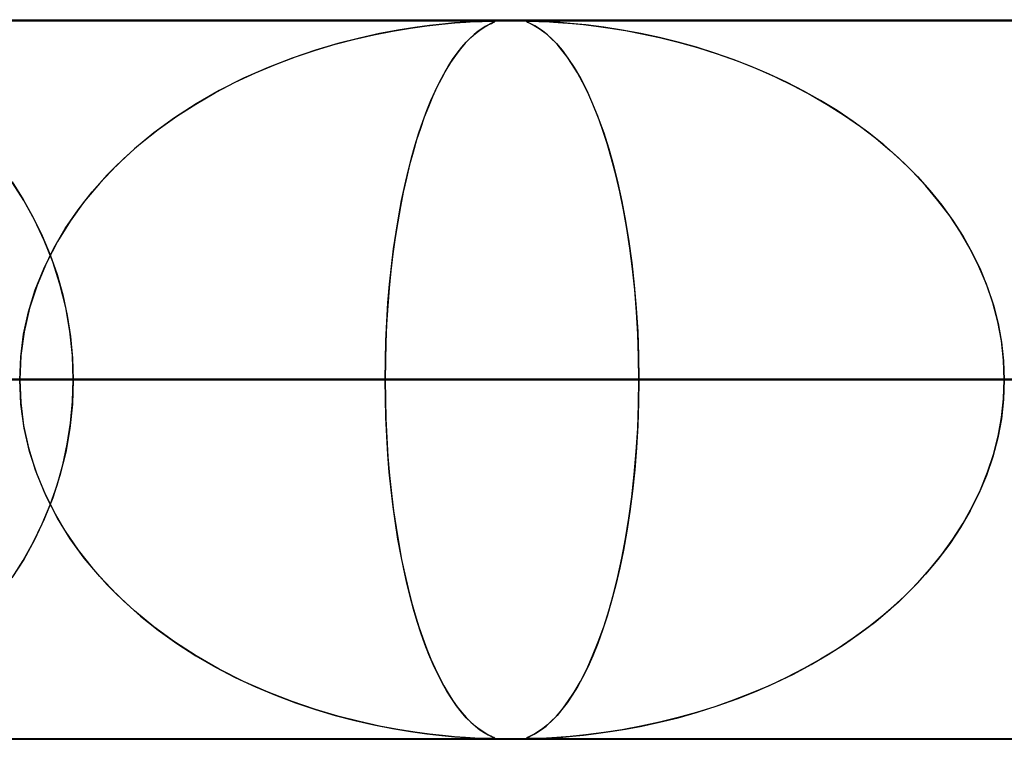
# Model space of a CAD drawing. Header units: millimetres. Extents: x -635 to 635, y -772 to 772.
# Tile 14 of 44: x -163 to -149, y 761 to 772. Entities that reach past the tile are written whole.
import ezdxf

# ---------------------------------------------------------------- set-up
doc = ezdxf.new("R2010")
doc.units = ezdxf.units.MM
doc.layers.add('HIDDEN', color=7, linetype='Continuous')
doc.layers.add('THICK', color=7, linetype='Continuous')

msp = doc.modelspace()

# ---------------------------------------------------------------- linework, layer by layer
at = {"layer": 'HIDDEN'}
for p, q in [((-551.5, 771.49), (0, 771.49)), ((-280.736, 771.49), (0, 771.49)), ((-280.736, 771.49), (0, 771.49)), ((0, 771.48), (-268.845, 771.48)), ((-156.301, 771.473), (-156.201, 771.477)), ((-156.2, 771.477), (-156.301, 771.473)), ((-156.201, 771.477), (-156.127, 771.479)), ((-156.128, 771.479), (-156.2, 771.477)), ((-156.077, 771.48), (-156.128, 771.479)), ((-156.127, 771.479), (-156.076, 771.48)), ((-156.044, 771.479), (-156.077, 771.48)), ((-156.076, 771.48), (-156.075, 771.48)), ((-156.075, 771.48), (-156.073, 771.48)), ((-156.073, 771.48), (-156.071, 771.48)), ((-156.071, 771.48), (-156.07, 771.48)), ((-156.07, 771.48), (-156.068, 771.48)), ((-156.068, 771.48), (-156.066, 771.48)), ((-156.063, 771.48), (-156.037, 771.479)), ((-156.027, 771.477), (-156.044, 771.479)), ((-156.037, 771.479), (-156.025, 771.476)), ((-156.025, 771.472), (-156.027, 771.477)), ((-156.025, 771.476), (-156.027, 771.471)), ((-155.583, 771.477), (-155.584, 771.473)), ((-155.584, 771.473), (-155.582, 771.477)), ((-155.566, 771.479), (-155.583, 771.477)), ((-155.582, 771.477), (-155.565, 771.479)), ((-155.533, 771.48), (-155.566, 771.479)), ((-155.565, 771.479), (-155.532, 771.48)), ((-155.482, 771.479), (-155.533, 771.48)), ((-155.532, 771.48), (-155.483, 771.479)), ((-155.483, 771.479), (-155.413, 771.477)), ((-155.409, 771.477), (-155.482, 771.479)), ((-155.413, 771.477), (-155.321, 771.473)), ((-155.305, 771.472), (-155.409, 771.477)), ((-157.705, 771.289), (-157.446, 771.34)), ((-157.369, 771.354), (-157.627, 771.306)), ((-157.446, 771.34), (-157.197, 771.382)), ((-157.136, 771.391), (-157.369, 771.354)), ((-157.197, 771.382), (-156.967, 771.414)), ((-156.929, 771.418), (-157.136, 771.391)), ((-156.967, 771.414), (-156.76, 771.437)), ((-156.749, 771.438), (-156.929, 771.418)), ((-156.76, 771.437), (-156.58, 771.454)), ((-156.583, 771.454), (-156.749, 771.438)), ((-156.431, 771.465), (-156.583, 771.454)), ((-156.58, 771.454), (-156.427, 771.465)), ((-156.301, 771.473), (-156.431, 771.465)), ((-156.427, 771.465), (-156.301, 771.473)), ((-156.255, 771.338), (-156.311, 771.292)), ((-156.293, 771.308), (-156.231, 771.356)), ((-156.204, 771.374), (-156.255, 771.338)), ((-156.231, 771.356), (-156.171, 771.396)), ((-156.159, 771.403), (-156.204, 771.374)), ((-156.171, 771.396), (-156.116, 771.427)), ((-156.119, 771.426), (-156.159, 771.403)), ((-156.086, 771.442), (-156.119, 771.426)), ((-156.116, 771.427), (-156.071, 771.449)), ((-156.06, 771.455), (-156.086, 771.442)), ((-156.071, 771.449), (-156.04, 771.464)), ((-156.039, 771.464), (-156.06, 771.455)), ((-156.04, 771.464), (-156.025, 771.472)), ((-156.027, 771.471), (-156.039, 771.464)), ((-155.584, 771.473), (-155.572, 771.465)), ((-155.572, 771.465), (-155.584, 771.473)), ((-155.572, 771.465), (-155.547, 771.454)), ((-155.548, 771.454), (-155.572, 771.465)), ((-155.513, 771.437), (-155.548, 771.454)), ((-155.547, 771.454), (-155.515, 771.438)), ((-155.515, 771.438), (-155.476, 771.418)), ((-155.468, 771.414), (-155.513, 771.437)), ((-155.476, 771.418), (-155.429, 771.391)), ((-155.415, 771.382), (-155.468, 771.414)), ((-155.429, 771.391), (-155.374, 771.354)), ((-155.355, 771.34), (-155.415, 771.382)), ((-155.374, 771.354), (-155.311, 771.306)), ((-155.292, 771.289), (-155.355, 771.34)), ((-155.321, 771.473), (-155.206, 771.467)), ((-155.16, 771.464), (-155.305, 771.472)), ((-155.206, 771.467), (-155.079, 771.458)), ((-154.975, 771.449), (-155.16, 771.464)), ((-155.079, 771.458), (-154.943, 771.446)), ((-154.756, 771.427), (-154.975, 771.449)), ((-154.943, 771.446), (-154.791, 771.431)), ((-154.791, 771.431), (-154.616, 771.41)), ((-154.509, 771.396), (-154.756, 771.427)), ((-154.616, 771.41), (-154.421, 771.383)), ((-154.251, 771.356), (-154.509, 771.396)), ((-154.421, 771.383), (-154.208, 771.349)), ((-153.992, 771.308), (-154.251, 771.356)), ((-154.208, 771.349), (-153.978, 771.305)), ((-158.241, 771.158), (-157.971, 771.229)), ((-157.906, 771.244), (-158.204, 771.169)), ((-157.971, 771.229), (-157.705, 771.289)), ((-157.627, 771.306), (-157.906, 771.244)), ((-156.371, 771.237), (-156.434, 771.172)), ((-156.419, 771.188), (-156.355, 771.252)), ((-156.311, 771.292), (-156.371, 771.237)), ((-156.355, 771.252), (-156.293, 771.308)), ((-155.311, 771.306), (-155.242, 771.244)), ((-155.226, 771.229), (-155.292, 771.289)), ((-155.242, 771.244), (-155.167, 771.169)), ((-155.158, 771.158), (-155.226, 771.229)), ((-153.733, 771.252), (-153.992, 771.308)), ((-153.978, 771.305), (-153.734, 771.252)), ((-153.734, 771.252), (-153.476, 771.189)), ((-153.475, 771.188), (-153.733, 771.252)), ((-158.516, 771.076), (-158.842, 770.966)), ((-158.793, 770.983), (-158.516, 771.077)), ((-158.204, 771.169), (-158.516, 771.076)), ((-158.516, 771.077), (-158.241, 771.158)), ((-156.501, 771.094), (-156.569, 771.004)), ((-156.546, 771.036), (-156.482, 771.116)), ((-156.434, 771.172), (-156.501, 771.094)), ((-156.482, 771.116), (-156.419, 771.188)), ((-155.167, 771.169), (-155.088, 771.076)), ((-155.089, 771.077), (-155.158, 771.158)), ((-155.018, 770.983), (-155.089, 771.077)), ((-155.088, 771.076), (-155.006, 770.966)), ((-153.476, 771.189), (-153.207, 771.113)), ((-153.217, 771.116), (-153.475, 771.188)), ((-152.962, 771.036), (-153.217, 771.116)), ((-153.207, 771.113), (-152.93, 771.025)), ((-158.842, 770.966), (-159.176, 770.836)), ((-159.072, 770.878), (-158.793, 770.983)), ((-156.671, 770.85), (-156.609, 770.947)), ((-156.569, 771.004), (-156.637, 770.905)), ((-156.609, 770.947), (-156.546, 771.036)), ((-154.947, 770.878), (-155.018, 770.983)), ((-155.006, 770.966), (-154.92, 770.836)), ((-152.708, 770.947), (-152.962, 771.036)), ((-152.93, 771.025), (-152.654, 770.927)), ((-152.458, 770.85), (-152.708, 770.947)), ((-152.654, 770.927), (-152.386, 770.82)), ((-159.176, 770.836), (-159.517, 770.685)), ((-159.352, 770.76), (-159.072, 770.878)), ((-156.702, 770.798), (-156.766, 770.682)), ((-156.733, 770.744), (-156.671, 770.85)), ((-156.637, 770.905), (-156.702, 770.798)), ((-154.875, 770.76), (-154.947, 770.878)), ((-154.92, 770.836), (-154.832, 770.685)), ((-152.21, 770.744), (-152.458, 770.85)), ((-152.386, 770.82), (-152.125, 770.706)), ((-159.517, 770.685), (-159.853, 770.515)), ((-159.631, 770.629), (-159.352, 770.76)), ((-156.766, 770.682), (-156.829, 770.559)), ((-156.793, 770.63), (-156.733, 770.744)), ((-154.803, 770.629), (-154.875, 770.76)), ((-154.832, 770.685), (-154.746, 770.515)), ((-151.967, 770.63), (-152.21, 770.744)), ((-152.125, 770.706), (-151.872, 770.582)), ((-159.907, 770.485), (-159.631, 770.629)), ((-156.829, 770.559), (-156.889, 770.427)), ((-156.853, 770.507), (-156.793, 770.63)), ((-154.731, 770.485), (-154.803, 770.629)), ((-151.728, 770.507), (-151.967, 770.63)), ((-151.872, 770.582), (-151.626, 770.451)), ((-160.179, 770.327), (-159.907, 770.485)), ((-159.853, 770.515), (-160.173, 770.331)), ((-156.889, 770.427), (-156.947, 770.288)), ((-156.911, 770.375), (-156.853, 770.507)), ((-154.746, 770.515), (-154.663, 770.331)), ((-154.661, 770.327), (-154.731, 770.485)), ((-151.494, 770.375), (-151.728, 770.507)), ((-151.626, 770.451), (-151.389, 770.312)), ((-160.173, 770.331), (-160.477, 770.135)), ((-160.444, 770.157), (-160.179, 770.327)), ((-156.947, 770.288), (-157.004, 770.142)), ((-156.969, 770.235), (-156.911, 770.375)), ((-154.663, 770.331), (-154.584, 770.135)), ((-154.592, 770.157), (-154.661, 770.327)), ((-151.265, 770.235), (-151.494, 770.375)), ((-151.389, 770.312), (-151.16, 770.166)), ((-160.477, 770.135), (-160.763, 769.925)), ((-160.701, 769.973), (-160.444, 770.157)), ((-157.004, 770.142), (-157.058, 769.988)), ((-157.024, 770.085), (-156.969, 770.235)), ((-154.525, 769.973), (-154.592, 770.157)), ((-154.584, 770.135), (-154.509, 769.925)), ((-151.042, 770.085), (-151.265, 770.235)), ((-151.16, 770.166), (-150.939, 770.012)), ((-160.949, 769.776), (-160.701, 769.973)), ((-157.058, 769.988), (-157.11, 769.827)), ((-157.078, 769.926), (-157.024, 770.085)), ((-154.461, 769.776), (-154.525, 769.973)), ((-150.825, 769.926), (-151.042, 770.085)), ((-150.939, 770.012), (-150.728, 769.85)), ((-160.763, 769.925), (-161.033, 769.704)), ((-157.131, 769.758), (-157.078, 769.926)), ((-154.509, 769.925), (-154.439, 769.704)), ((-150.615, 769.758), (-150.825, 769.926)), ((-150.728, 769.85), (-150.527, 769.681)), ((-161.033, 769.704), (-161.284, 769.471)), ((-161.186, 769.566), (-160.949, 769.776)), ((-157.181, 769.58), (-157.131, 769.758)), ((-157.11, 769.827), (-157.159, 769.659)), ((-154.399, 769.566), (-154.461, 769.776)), ((-154.439, 769.704), (-154.374, 769.471)), ((-150.413, 769.58), (-150.615, 769.758)), ((-161.41, 769.343), (-161.186, 769.566)), ((-157.229, 769.392), (-157.181, 769.58)), ((-157.159, 769.659), (-157.207, 769.482)), ((-154.341, 769.343), (-154.399, 769.566)), ((-150.527, 769.681), (-150.333, 769.504)), ((-150.22, 769.392), (-150.413, 769.58)), ((-161.284, 769.471), (-161.516, 769.227)), ((-157.207, 769.482), (-157.252, 769.297)), ((-154.374, 769.471), (-154.313, 769.227)), ((-150.333, 769.504), (-150.149, 769.318)), ((-161.62, 769.106), (-161.41, 769.343)), ((-157.252, 769.297), (-157.295, 769.103)), ((-157.275, 769.194), (-157.229, 769.392)), ((-154.285, 769.106), (-154.341, 769.343)), ((-150.035, 769.194), (-150.22, 769.392)), ((-150.149, 769.318), (-149.974, 769.123)), ((-162.572, 768.987), (-162.736, 769.244)), ((-162.735, 769.243), (-162.58, 769.001)), ((-161.516, 769.227), (-161.731, 768.97)), ((-157.318, 768.987), (-157.275, 769.194)), ((-154.313, 769.227), (-154.257, 768.97)), ((-149.862, 768.987), (-150.035, 769.194)), ((-161.816, 768.857), (-161.62, 769.106)), ((-157.295, 769.103), (-157.335, 768.9)), ((-154.234, 768.857), (-154.285, 769.106)), ((-149.974, 769.123), (-149.809, 768.92)), ((-162.58, 769.001), (-162.44, 768.75)), ((-162.422, 768.715), (-162.572, 768.987)), ((-161.731, 768.97), (-161.927, 768.699)), ((-157.335, 768.9), (-157.373, 768.689)), ((-157.359, 768.771), (-157.318, 768.987)), ((-154.257, 768.97), (-154.205, 768.699)), ((-149.699, 768.771), (-149.862, 768.987)), ((-149.809, 768.92), (-149.655, 768.707)), ((-162.44, 768.75), (-162.315, 768.492)), ((-161.994, 768.596), (-161.816, 768.857)), ((-157.396, 768.545), (-157.359, 768.771)), ((-154.187, 768.596), (-154.234, 768.857)), ((-149.55, 768.545), (-149.699, 768.771)), ((-162.287, 768.43), (-162.422, 768.715)), ((-161.927, 768.699), (-162.103, 768.415)), ((-157.373, 768.689), (-157.407, 768.469)), ((-154.205, 768.699), (-154.159, 768.415)), ((-149.655, 768.707), (-149.513, 768.485)), ((-162.315, 768.492), (-162.204, 768.227)), ((-162.154, 768.322), (-161.994, 768.596)), ((-157.407, 768.469), (-157.439, 768.241)), ((-157.43, 768.312), (-157.396, 768.545)), ((-154.145, 768.322), (-154.187, 768.596)), ((-149.414, 768.312), (-149.55, 768.545)), ((-149.513, 768.485), (-149.385, 768.256)), ((-162.169, 768.131), (-162.287, 768.43)), ((-162.103, 768.415), (-162.257, 768.117)), ((-154.159, 768.415), (-154.118, 768.117)), ((-162.294, 768.036), (-162.154, 768.322)), ((-162.204, 768.227), (-162.109, 767.954)), ((-157.439, 768.241), (-157.467, 768.006)), ((-157.46, 768.069), (-157.43, 768.312)), ((-154.109, 768.036), (-154.145, 768.322)), ((-149.293, 768.069), (-149.414, 768.312)), ((-149.385, 768.256), (-149.271, 768.019)), ((-162.257, 768.117), (-162.387, 767.807)), ((-162.069, 767.82), (-162.169, 768.131)), ((-157.486, 767.819), (-157.46, 768.069)), ((-154.118, 768.117), (-154.084, 767.807)), ((-149.188, 767.819), (-149.293, 768.069)), ((-162.412, 767.74), (-162.294, 768.036)), ((-162.109, 767.954), (-162.03, 767.674)), ((-157.467, 768.006), (-157.491, 767.765)), ((-154.078, 767.74), (-154.109, 768.036)), ((-149.271, 768.019), (-149.172, 767.776)), ((-162.387, 767.807), (-162.491, 767.488)), ((-161.989, 767.497), (-162.069, 767.82)), ((-157.508, 767.562), (-157.486, 767.819)), ((-154.084, 767.807), (-154.057, 767.488)), ((-149.1, 767.562), (-149.188, 767.819)), ((-162.505, 767.435), (-162.412, 767.74)), ((-162.03, 767.674), (-161.967, 767.386)), ((-157.491, 767.765), (-157.511, 767.518)), ((-154.053, 767.435), (-154.078, 767.74)), ((-149.172, 767.776), (-149.09, 767.528)), ((-157.511, 767.518), (-157.527, 767.266)), ((-157.525, 767.298), (-157.508, 767.562)), ((-149.031, 767.298), (-149.1, 767.562)), ((-149.09, 767.528), (-149.025, 767.274)), ((-162.573, 767.125), (-162.505, 767.435)), ((-162.491, 767.488), (-162.567, 767.16)), ((-161.93, 767.166), (-161.989, 767.497)), ((-161.967, 767.386), (-161.92, 767.091)), ((-154.057, 767.488), (-154.037, 767.16)), ((-154.035, 767.125), (-154.053, 767.435)), ((-157.527, 767.266), (-157.538, 767.01)), ((-157.537, 767.031), (-157.525, 767.298)), ((-148.981, 767.031), (-149.031, 767.298)), ((-149.025, 767.274), (-148.978, 767.015)), ((-162.614, 766.81), (-162.573, 767.125)), ((-162.567, 767.16), (-162.613, 766.827)), ((-161.895, 766.829), (-161.93, 767.166)), ((-154.037, 767.16), (-154.025, 766.827)), ((-154.024, 766.81), (-154.035, 767.125)), ((-161.92, 767.091), (-161.892, 766.791)), ((-157.545, 766.762), (-157.537, 767.031)), ((-157.538, 767.01), (-157.545, 766.75)), ((-148.95, 766.762), (-148.981, 767.031)), ((-148.978, 767.015), (-148.949, 766.753)), ((-162.613, 766.827), (-162.628, 766.49)), ((-161.883, 766.49), (-161.895, 766.829)), ((-154.025, 766.827), (-154.021, 766.49)), ((-162.628, 766.49), (-162.614, 766.81)), ((-161.892, 766.791), (-161.883, 766.49)), ((-157.547, 766.49), (-157.545, 766.762)), ((-157.545, 766.75), (-157.547, 766.49)), ((-154.021, 766.49), (-154.024, 766.81)), ((-148.94, 766.49), (-148.95, 766.762)), ((-148.949, 766.753), (-148.94, 766.49)), ((-157.547, 766.49), (-301.043, 766.49)), ((-301.043, 766.49), (-157.547, 766.49)), ((-283.196, 766.49), (-148.462, 766.49)), ((-148.462, 766.49), (-283.196, 766.49)), ((-143.381, 766.49), (-273.214, 766.49)), ((-273.214, 766.49), (-143.381, 766.49)), ((-267.342, 766.49), (0, 766.49)), ((0, 766.49), (-267.342, 766.49)), ((0, 766.49), (-262.261, 766.49)), ((-262.261, 766.49), (0, 766.49)), ((-255.366, 766.49), (-134.296, 766.49)), ((-134.296, 766.49), (-255.366, 766.49)), ((-253.177, 766.49), (0, 766.49)), ((0, 766.49), (-253.177, 766.49)), ((0, 766.49), (-248.097, 766.49)), ((-248.097, 766.49), (0, 766.49)), ((-129.214, 766.49), (-245.384, 766.49)), ((-245.384, 766.49), (-129.214, 766.49)), ((-239.012, 766.49), (0, 766.49)), ((0, 766.49), (-239.012, 766.49)), ((0, 766.49), (-233.932, 766.49)), ((-233.932, 766.49), (0, 766.49)), ((-227.535, 766.49), (-120.128, 766.49)), ((-120.128, 766.49), (-227.535, 766.49)), ((-224.848, 766.49), (0, 766.49)), ((0, 766.49), (-224.848, 766.49)), ((0, 766.49), (-219.767, 766.49)), ((-219.767, 766.49), (0, 766.49)), ((-115.047, 766.49), (-217.553, 766.49)), ((-217.553, 766.49), (-115.047, 766.49)), ((-210.683, 766.49), (0, 766.49)), ((0, 766.49), (-210.683, 766.49)), ((0, 766.49), (-205.602, 766.49)), ((-205.602, 766.49), (0, 766.49)), ((-199.702, 766.49), (-105.961, 766.49)), ((-105.961, 766.49), (-199.702, 766.49)), ((-196.517, 766.49), (0, 766.49)), ((0, 766.49), (-196.517, 766.49)), ((0, 766.49), (-191.437, 766.49)), ((-191.437, 766.49), (0, 766.49)), ((-100.879, 766.49), (-189.719, 766.49)), ((-189.719, 766.49), (-100.879, 766.49)), ((-182.352, 766.49), (0, 766.49)), ((0, 766.49), (-182.352, 766.49)), ((0, 766.49), (-177.271, 766.49)), ((-177.271, 766.49), (0, 766.49)), ((-171.867, 766.49), (-91.791, 766.49)), ((-91.791, 766.49), (-171.867, 766.49)), ((-168.187, 766.49), (0, 766.49)), ((0, 766.49), (-168.187, 766.49)), ((0, 766.49), (-163.106, 766.49)), ((-163.106, 766.49), (0, 766.49)), ((-163.106, 766.49), (-154.021, 766.49)), ((-154.021, 766.49), (-163.106, 766.49)), ((-162.628, 766.49), (-162.614, 766.17)), ((-162.613, 766.153), (-162.628, 766.49)), ((-161.883, 766.49), (-161.895, 766.151)), ((-161.892, 766.189), (-161.883, 766.49)), ((-86.709, 766.49), (-161.883, 766.49)), ((-161.883, 766.49), (-86.709, 766.49)), ((-161.883, 766.49), (-144.028, 766.49)), ((-144.028, 766.49), (-161.883, 766.49)), ((-157.545, 766.227), (-157.547, 766.49)), ((-157.547, 766.49), (-157.545, 766.218)), ((-148.462, 766.49), (-157.547, 766.49)), ((-157.547, 766.49), (-148.462, 766.49)), ((-154.025, 766.153), (-154.021, 766.49)), ((-154.021, 766.49), (-154.024, 766.17)), ((-154.021, 766.49), (0, 766.49)), ((0, 766.49), (-154.021, 766.49)), ((-148.94, 766.49), (-148.95, 766.218)), ((-148.949, 766.227), (-148.94, 766.49)), ((-162.614, 766.17), (-162.573, 765.855)), ((-162.567, 765.82), (-162.613, 766.153)), ((-161.895, 766.151), (-161.93, 765.814)), ((-161.92, 765.889), (-161.892, 766.189)), ((-157.538, 765.965), (-157.545, 766.227)), ((-157.545, 766.218), (-157.537, 765.949)), ((-154.037, 765.82), (-154.025, 766.153)), ((-154.024, 766.17), (-154.035, 765.855)), ((-148.95, 766.218), (-148.981, 765.949)), ((-148.978, 765.965), (-148.949, 766.227)), ((-161.967, 765.594), (-161.92, 765.889)), ((-157.526, 765.706), (-157.538, 765.965)), ((-157.537, 765.949), (-157.525, 765.682)), ((-148.981, 765.949), (-149.031, 765.682)), ((-149.025, 765.706), (-148.978, 765.965)), ((-162.573, 765.855), (-162.505, 765.545)), ((-162.491, 765.492), (-162.567, 765.82)), ((-161.93, 765.814), (-161.989, 765.483)), ((-154.057, 765.492), (-154.037, 765.82)), ((-154.035, 765.855), (-154.053, 765.545)), ((-162.03, 765.306), (-161.967, 765.594)), ((-157.51, 765.452), (-157.526, 765.706)), ((-157.525, 765.682), (-157.508, 765.418)), ((-149.031, 765.682), (-149.1, 765.418)), ((-149.09, 765.452), (-149.025, 765.706)), ((-162.505, 765.545), (-162.412, 765.24)), ((-162.387, 765.173), (-162.491, 765.492)), ((-161.989, 765.483), (-162.069, 765.16)), ((-157.49, 765.204), (-157.51, 765.452)), ((-154.084, 765.173), (-154.057, 765.492)), ((-154.053, 765.545), (-154.078, 765.24)), ((-149.172, 765.204), (-149.09, 765.452)), ((-157.508, 765.418), (-157.486, 765.161)), ((-149.1, 765.418), (-149.188, 765.161)), ((-162.412, 765.24), (-162.294, 764.944)), ((-162.109, 765.026), (-162.03, 765.306)), ((-157.465, 764.961), (-157.49, 765.204)), ((-154.078, 765.24), (-154.109, 764.944)), ((-149.271, 764.961), (-149.172, 765.204)), ((-162.257, 764.863), (-162.387, 765.173)), ((-162.069, 765.16), (-162.169, 764.849)), ((-157.486, 765.161), (-157.46, 764.911)), ((-154.118, 764.863), (-154.084, 765.173)), ((-149.188, 765.161), (-149.293, 764.911)), ((-162.294, 764.944), (-162.154, 764.658)), ((-162.204, 764.753), (-162.109, 765.026)), ((-157.437, 764.724), (-157.465, 764.961)), ((-157.46, 764.911), (-157.43, 764.668)), ((-154.109, 764.944), (-154.145, 764.658)), ((-149.293, 764.911), (-149.414, 764.668)), ((-149.385, 764.724), (-149.271, 764.961)), ((-162.169, 764.849), (-162.287, 764.55)), ((-162.103, 764.565), (-162.257, 764.863)), ((-154.159, 764.565), (-154.118, 764.863)), ((-162.315, 764.488), (-162.204, 764.753)), ((-162.154, 764.658), (-161.994, 764.384)), ((-157.405, 764.495), (-157.437, 764.724)), ((-157.43, 764.668), (-157.396, 764.435)), ((-154.145, 764.658), (-154.187, 764.384)), ((-149.414, 764.668), (-149.55, 764.435)), ((-149.513, 764.495), (-149.385, 764.724)), ((-162.287, 764.55), (-162.422, 764.265)), ((-161.927, 764.281), (-162.103, 764.565)), ((-157.37, 764.273), (-157.405, 764.495)), ((-154.205, 764.281), (-154.159, 764.565)), ((-149.655, 764.273), (-149.513, 764.495)), ((-162.44, 764.23), (-162.315, 764.488)), ((-161.994, 764.384), (-161.816, 764.123)), ((-157.396, 764.435), (-157.359, 764.209)), ((-154.187, 764.384), (-154.234, 764.123)), ((-149.55, 764.435), (-149.699, 764.209)), ((-162.58, 763.979), (-162.44, 764.23)), ((-162.422, 764.265), (-162.572, 763.993)), ((-161.731, 764.01), (-161.927, 764.281)), ((-157.331, 764.06), (-157.37, 764.273)), ((-154.257, 764.01), (-154.205, 764.281)), ((-149.809, 764.06), (-149.655, 764.273)), ((-161.816, 764.123), (-161.62, 763.874)), ((-157.359, 764.209), (-157.318, 763.993)), ((-154.234, 764.123), (-154.285, 763.874)), ((-149.699, 764.209), (-149.862, 763.993)), ((-162.572, 763.993), (-162.736, 763.736)), ((-162.735, 763.737), (-162.58, 763.979)), ((-161.516, 763.753), (-161.731, 764.01)), ((-157.29, 763.857), (-157.331, 764.06)), ((-157.318, 763.993), (-157.275, 763.786)), ((-154.313, 763.753), (-154.257, 764.01)), ((-149.862, 763.993), (-150.035, 763.786)), ((-149.974, 763.857), (-149.809, 764.06)), ((-161.62, 763.874), (-161.41, 763.637)), ((-157.247, 763.662), (-157.29, 763.857)), ((-154.285, 763.874), (-154.341, 763.637)), ((-150.149, 763.662), (-149.974, 763.857)), ((-161.284, 763.509), (-161.516, 763.753)), ((-157.275, 763.786), (-157.229, 763.588)), ((-154.374, 763.509), (-154.313, 763.753)), ((-150.035, 763.786), (-150.22, 763.588)), ((-161.41, 763.637), (-161.186, 763.414)), ((-157.201, 763.476), (-157.247, 763.662)), ((-157.229, 763.588), (-157.181, 763.4)), ((-154.341, 763.637), (-154.399, 763.414)), ((-150.22, 763.588), (-150.413, 763.4)), ((-150.333, 763.476), (-150.149, 763.662)), ((-161.033, 763.276), (-161.284, 763.509)), ((-161.186, 763.414), (-160.949, 763.204)), ((-157.153, 763.299), (-157.201, 763.476)), ((-157.181, 763.4), (-157.131, 763.222)), ((-154.399, 763.414), (-154.461, 763.204)), ((-154.439, 763.276), (-154.374, 763.509)), ((-150.413, 763.4), (-150.615, 763.222)), ((-150.527, 763.299), (-150.333, 763.476)), ((-160.763, 763.055), (-161.033, 763.276)), ((-157.102, 763.13), (-157.153, 763.299)), ((-154.509, 763.055), (-154.439, 763.276)), ((-150.728, 763.13), (-150.527, 763.299)), ((-160.949, 763.204), (-160.701, 763.007)), ((-157.131, 763.222), (-157.078, 763.054)), ((-157.05, 762.969), (-157.102, 763.13)), ((-154.461, 763.204), (-154.525, 763.007)), ((-150.939, 762.969), (-150.728, 763.13)), ((-150.615, 763.222), (-150.825, 763.054)), ((-160.477, 762.845), (-160.763, 763.055)), ((-160.701, 763.007), (-160.444, 762.823)), ((-157.078, 763.054), (-157.024, 762.895)), ((-154.525, 763.007), (-154.592, 762.823)), ((-154.584, 762.845), (-154.509, 763.055)), ((-150.825, 763.054), (-151.042, 762.895)), ((-156.995, 762.814), (-157.05, 762.969)), ((-157.024, 762.895), (-156.969, 762.745)), ((-151.042, 762.895), (-151.265, 762.745)), ((-151.16, 762.814), (-150.939, 762.969)), ((-160.173, 762.649), (-160.477, 762.845)), ((-160.444, 762.823), (-160.179, 762.653)), ((-156.938, 762.668), (-156.995, 762.814)), ((-156.969, 762.745), (-156.911, 762.604)), ((-154.663, 762.649), (-154.584, 762.845)), ((-154.592, 762.823), (-154.661, 762.653)), ((-151.265, 762.745), (-151.494, 762.604)), ((-151.389, 762.668), (-151.16, 762.814)), ((-160.179, 762.653), (-159.907, 762.495)), ((-159.853, 762.465), (-160.173, 762.649)), ((-156.878, 762.529), (-156.938, 762.668)), ((-156.911, 762.604), (-156.853, 762.473)), ((-154.746, 762.465), (-154.663, 762.649)), ((-154.661, 762.653), (-154.731, 762.495)), ((-151.494, 762.604), (-151.728, 762.473)), ((-151.626, 762.529), (-151.389, 762.668)), ((-159.907, 762.495), (-159.631, 762.351)), ((-159.517, 762.295), (-159.853, 762.465)), ((-156.817, 762.398), (-156.878, 762.529)), ((-156.853, 762.473), (-156.793, 762.35)), ((-154.832, 762.295), (-154.746, 762.465)), ((-154.731, 762.495), (-154.803, 762.351)), ((-151.728, 762.473), (-151.967, 762.35)), ((-151.872, 762.398), (-151.626, 762.529)), ((-159.631, 762.351), (-159.352, 762.22)), ((-156.754, 762.274), (-156.817, 762.398)), ((-156.793, 762.35), (-156.733, 762.236)), ((-154.803, 762.351), (-154.875, 762.22)), ((-151.967, 762.35), (-152.21, 762.236)), ((-152.125, 762.274), (-151.872, 762.398)), ((-159.176, 762.144), (-159.517, 762.295)), ((-159.352, 762.22), (-159.072, 762.102)), ((-156.689, 762.159), (-156.754, 762.274)), ((-156.733, 762.236), (-156.671, 762.13)), ((-154.875, 762.22), (-154.947, 762.102)), ((-154.92, 762.144), (-154.832, 762.295)), ((-152.21, 762.236), (-152.458, 762.13)), ((-152.386, 762.159), (-152.125, 762.274)), ((-158.842, 762.014), (-159.176, 762.144)), ((-159.072, 762.102), (-158.793, 761.997)), ((-156.622, 762.053), (-156.689, 762.159)), ((-156.671, 762.13), (-156.609, 762.033)), ((-156.554, 761.955), (-156.622, 762.053)), ((-156.609, 762.033), (-156.546, 761.944)), ((-154.947, 762.102), (-155.018, 761.997)), ((-155.006, 762.014), (-154.92, 762.144)), ((-152.708, 762.033), (-152.962, 761.944)), ((-152.93, 761.955), (-152.654, 762.053)), ((-152.458, 762.13), (-152.708, 762.033)), ((-152.654, 762.053), (-152.386, 762.159)), ((-158.516, 761.904), (-158.842, 762.014)), ((-158.793, 761.997), (-158.516, 761.903)), ((-158.204, 761.811), (-158.516, 761.904)), ((-158.516, 761.903), (-158.241, 761.822)), ((-156.485, 761.867), (-156.554, 761.955)), ((-156.546, 761.944), (-156.482, 761.864)), ((-155.167, 761.811), (-155.088, 761.904)), ((-155.089, 761.903), (-155.158, 761.822)), ((-155.018, 761.997), (-155.089, 761.903)), ((-155.088, 761.904), (-155.006, 762.014)), ((-152.962, 761.944), (-153.217, 761.864)), ((-153.207, 761.867), (-152.93, 761.955)), ((-158.241, 761.822), (-157.971, 761.751)), ((-157.906, 761.736), (-158.204, 761.811)), ((-156.419, 761.791), (-156.485, 761.867)), ((-156.482, 761.864), (-156.419, 761.792)), ((-156.419, 761.792), (-156.355, 761.728)), ((-156.355, 761.728), (-156.419, 761.791)), ((-155.242, 761.736), (-155.167, 761.811)), ((-155.158, 761.822), (-155.226, 761.751)), ((-153.734, 761.728), (-153.476, 761.791)), ((-153.475, 761.792), (-153.733, 761.728)), ((-153.476, 761.791), (-153.207, 761.867)), ((-153.217, 761.864), (-153.475, 761.792)), ((-157.971, 761.751), (-157.705, 761.691)), ((-157.627, 761.674), (-157.906, 761.736)), ((-157.705, 761.691), (-157.446, 761.64)), ((-157.369, 761.626), (-157.627, 761.674)), ((-157.446, 761.64), (-157.197, 761.598)), ((-157.136, 761.589), (-157.369, 761.626)), ((-156.296, 761.675), (-156.355, 761.728)), ((-156.355, 761.728), (-156.293, 761.672)), ((-156.241, 761.631), (-156.296, 761.675)), ((-156.293, 761.672), (-156.231, 761.624)), ((-156.191, 761.597), (-156.241, 761.631)), ((-156.231, 761.624), (-156.171, 761.584)), ((-155.429, 761.589), (-155.374, 761.626)), ((-155.355, 761.64), (-155.415, 761.598)), ((-155.374, 761.626), (-155.311, 761.674)), ((-155.292, 761.691), (-155.355, 761.64)), ((-155.311, 761.674), (-155.242, 761.736)), ((-155.226, 761.751), (-155.292, 761.691)), ((-154.251, 761.624), (-154.509, 761.584)), ((-154.421, 761.597), (-154.208, 761.631)), ((-153.992, 761.672), (-154.251, 761.624)), ((-154.208, 761.631), (-153.978, 761.675)), ((-153.733, 761.728), (-153.992, 761.672)), ((-153.978, 761.675), (-153.734, 761.728)), ((-551.5, 761.49), (0, 761.49)), ((-306.075, 761.5), (-156.077, 761.5)), ((-280.736, 761.49), (0, 761.49)), ((-280.736, 761.49), (0, 761.49)), ((-278.25, 761.5), (-141.913, 761.5)), ((-268.845, 761.5), (0, 761.5)), ((-250.425, 761.5), (-127.749, 761.5)), ((-222.6, 761.5), (-113.584, 761.5)), ((-194.775, 761.5), (-99.42, 761.5)), ((-166.95, 761.5), (-85.256, 761.5)), ((-157.197, 761.598), (-156.967, 761.566)), ((-156.929, 761.562), (-157.136, 761.589)), ((-156.967, 761.566), (-156.76, 761.543)), ((-156.749, 761.542), (-156.929, 761.562)), ((-156.76, 761.543), (-156.58, 761.526)), ((-156.583, 761.526), (-156.749, 761.542)), ((-156.431, 761.515), (-156.583, 761.526)), ((-156.58, 761.526), (-156.427, 761.515)), ((-156.301, 761.507), (-156.431, 761.515)), ((-156.427, 761.515), (-156.301, 761.507)), ((-156.301, 761.507), (-156.201, 761.503)), ((-156.2, 761.503), (-156.301, 761.507)), ((-156.201, 761.503), (-156.127, 761.501)), ((-156.128, 761.501), (-156.2, 761.503)), ((-156.146, 761.57), (-156.191, 761.597)), ((-156.171, 761.584), (-156.116, 761.553)), ((-156.108, 761.549), (-156.146, 761.57)), ((-156.077, 761.5), (-156.128, 761.501)), ((-156.127, 761.501), (-156.076, 761.5)), ((-156.116, 761.553), (-156.071, 761.531)), ((-156.077, 761.534), (-156.108, 761.549)), ((-156.053, 761.522), (-156.077, 761.534)), ((-156.044, 761.501), (-156.077, 761.5)), ((-156.076, 761.5), (-156.044, 761.501)), ((-156.071, 761.531), (-156.04, 761.516)), ((-156.034, 761.513), (-156.053, 761.522)), ((-156.044, 761.501), (-156.028, 761.503)), ((-156.027, 761.503), (-156.044, 761.501)), ((-156.04, 761.516), (-156.025, 761.508)), ((-156.025, 761.507), (-156.034, 761.513)), ((-156.028, 761.503), (-156.025, 761.507)), ((-156.025, 761.508), (-156.027, 761.503)), ((-155.584, 761.507), (-155.572, 761.515)), ((-155.572, 761.515), (-155.584, 761.507)), ((-155.583, 761.503), (-155.584, 761.507)), ((-155.584, 761.507), (-155.582, 761.503)), ((-155.566, 761.501), (-155.583, 761.503)), ((-155.582, 761.503), (-155.565, 761.501)), ((-155.572, 761.515), (-155.547, 761.526)), ((-155.548, 761.526), (-155.572, 761.515)), ((-155.533, 761.5), (-155.566, 761.501)), ((-155.565, 761.501), (-155.532, 761.5)), ((-155.513, 761.543), (-155.548, 761.526)), ((-155.547, 761.526), (-155.515, 761.542)), ((-155.482, 761.501), (-155.533, 761.5)), ((-155.532, 761.5), (-155.483, 761.501)), ((-155.515, 761.542), (-155.476, 761.562)), ((-155.468, 761.566), (-155.513, 761.543)), ((-155.483, 761.501), (-155.413, 761.503)), ((-155.409, 761.503), (-155.482, 761.501)), ((-155.476, 761.562), (-155.429, 761.589)), ((-155.415, 761.598), (-155.468, 761.566)), ((-155.413, 761.503), (-155.321, 761.507)), ((-155.305, 761.508), (-155.409, 761.503)), ((-155.321, 761.507), (-155.206, 761.513)), ((-155.16, 761.516), (-155.305, 761.508)), ((-155.206, 761.513), (-155.079, 761.522)), ((-154.975, 761.531), (-155.16, 761.516)), ((-155.079, 761.522), (-154.943, 761.534)), ((-154.756, 761.553), (-154.975, 761.531)), ((-154.943, 761.534), (-154.791, 761.549)), ((-154.791, 761.549), (-154.616, 761.57)), ((-154.509, 761.584), (-154.756, 761.553)), ((-154.616, 761.57), (-154.421, 761.597))]:
    msp.add_line(p, q, dxfattribs=at)
at = {"layer": 'THICK'}
for p, q in [((-606.5, 771.5), (0, 771.5)), ((0, 766.5), (-606.5, 766.5))]:
    msp.add_line(p, q, dxfattribs=at)

doc.saveas('drawing.dxf')
